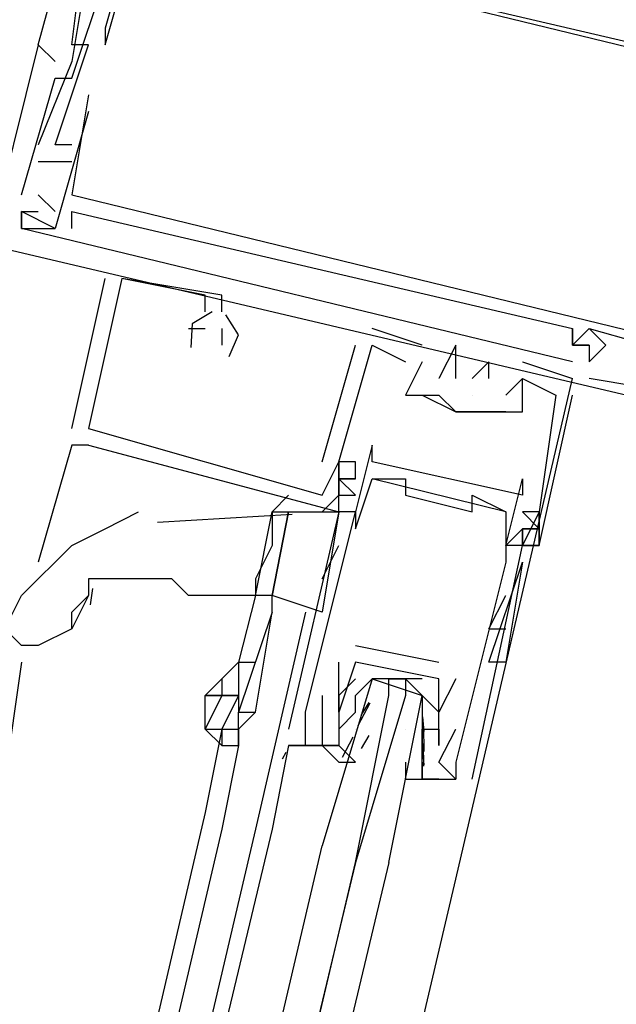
# Model space of a CAD drawing. Header units: feet. Extents: x -79 to 198, y -22 to 181.
# Tile 103 of 256: x 120.878 to 121.355, y 48.184 to 48.971. Entities that reach past the tile are written whole.
import ezdxf

# ---------------------------------------------------------------- set-up
doc = ezdxf.new("R2010")
doc.units = ezdxf.units.FT
doc.layers.add('A-LINEA', color=7, linetype='CONTINUOUS')

msp = doc.modelspace()

# ---------------------------------------------------------------- linework, layer by layer
at = {"layer": 'A-LINEA'}
for p, q in [((120.9467, 48.9644), (120.9467, 48.9644)), ((120.9467, 48.9644), (120.9467, 48.9644)), ((120.9467, 48.9644), (120.9467, 48.9644)), ((120.9467, 48.9644), (120.9467, 48.9644)), ((120.9467, 48.9644), (120.9467, 48.9644)), ((120.9467, 48.9644), (120.9467, 48.9644)), ((120.8933, 48.9511), (120.8933, 48.9511)), ((120.8933, 48.9511), (120.8933, 48.9511)), ((120.8933, 48.9511), (120.8933, 48.9511)), ((120.8933, 48.9511), (120.8933, 48.9511)), ((120.8933, 48.9511), (120.8933, 48.9511)), ((120.8933, 48.9511), (120.8933, 48.9511)), ((120.92, 48.9511), (120.92, 48.9511)), ((120.92, 48.9511), (120.92, 48.9511)), ((120.92, 48.9511), (120.92, 48.9511)), ((120.9333, 48.9511), (120.9333, 48.9511)), ((120.9333, 48.9511), (120.9333, 48.9511)), ((120.9333, 48.9511), (120.9333, 48.9511)), ((120.9467, 48.9511), (120.9467, 48.9511)), ((120.9467, 48.9511), (120.9467, 48.9511)), ((120.9467, 48.9511), (120.9467, 48.9511)), ((120.9467, 48.9511), (120.9467, 48.9511)), ((120.9467, 48.9511), (120.9467, 48.9511)), ((120.9467, 48.9511), (120.9467, 48.9511)), ((120.92, 48.9378), (120.8933, 48.8711)), ((120.92, 48.9378), (120.8933, 48.8711)), ((120.92, 48.9378), (120.8933, 48.8711)), ((120.9067, 48.9378), (120.9067, 48.9378)), ((120.9067, 48.9378), (120.9067, 48.9378)), ((120.9067, 48.9378), (120.9067, 48.9378)), ((120.9067, 48.9378), (120.9067, 48.9378)), ((120.9067, 48.9378), (120.9067, 48.9378)), ((120.9067, 48.9378), (120.9067, 48.9378)), ((120.92, 48.9378), (120.92, 48.9378)), ((120.92, 48.9378), (120.92, 48.9378)), ((120.92, 48.9378), (120.92, 48.9378)), ((120.92, 48.9378), (120.92, 48.9378)), ((120.92, 48.9378), (120.92, 48.9378)), ((120.92, 48.9378), (120.92, 48.9378)), ((120.9067, 48.9244), (120.9067, 48.9244)), ((120.9067, 48.9244), (120.9067, 48.9244)), ((120.9067, 48.9244), (120.9067, 48.9244)), ((120.92, 48.9244), (120.92, 48.9244)), ((120.92, 48.9244), (120.92, 48.9244)), ((120.92, 48.9244), (120.92, 48.9244)), ((120.9333, 48.9111), (120.9333, 48.9111)), ((120.9333, 48.9111), (120.9333, 48.9111)), ((120.9333, 48.9111), (120.9333, 48.9111)), ((120.9333, 48.8978), (120.9333, 48.8978)), ((120.9333, 48.8978), (120.9333, 48.8978)), ((120.9333, 48.8978), (120.9333, 48.8978)), ((120.8933, 48.8711), (120.8933, 48.8711)), ((120.8933, 48.8711), (120.8933, 48.8711)), ((120.8933, 48.8711), (120.8933, 48.8711)), ((120.9067, 48.8711), (120.9067, 48.8711)), ((120.9067, 48.8711), (120.9067, 48.8711)), ((120.9067, 48.8711), (120.9067, 48.8711)), ((120.92, 48.8711), (120.92, 48.8711)), ((120.92, 48.8711), (120.92, 48.8711)), ((120.92, 48.8711), (120.92, 48.8711)), ((120.8933, 48.8578), (120.92, 48.8578)), ((120.8933, 48.8578), (120.8933, 48.8578)), ((120.8933, 48.8578), (120.92, 48.8578)), ((120.8933, 48.8578), (120.8933, 48.8578)), ((120.8933, 48.8578), (120.92, 48.8578)), ((120.8933, 48.8578), (120.8933, 48.8578)), ((120.92, 48.8578), (120.92, 48.8578)), ((120.92, 48.8578), (120.92, 48.8578)), ((120.92, 48.8578), (120.92, 48.8578)), ((120.88, 48.8311), (120.88, 48.8311)), ((120.88, 48.8311), (120.88, 48.8311)), ((120.88, 48.8311), (120.88, 48.8311)), ((120.9067, 48.8178), (120.8933, 48.8311)), ((120.8933, 48.8311), (120.8933, 48.8311)), ((120.9067, 48.8178), (120.8933, 48.8311)), ((120.8933, 48.8311), (120.8933, 48.8311)), ((120.9067, 48.8178), (120.8933, 48.8311)), ((120.8933, 48.8311), (120.8933, 48.8311)), ((120.92, 48.8311), (120.92, 48.8311)), ((120.92, 48.8311), (120.92, 48.8311)), ((120.92, 48.8311), (120.92, 48.8311)), ((120.88, 48.8178), (120.88, 48.8178)), ((120.88, 48.8178), (120.88, 48.8178)), ((120.88, 48.8178), (120.88, 48.8178)), ((120.88, 48.8178), (120.88, 48.8178)), ((120.88, 48.8178), (120.88, 48.8178)), ((120.88, 48.8178), (120.88, 48.8178)), ((120.8933, 48.8178), (120.8933, 48.8178)), ((120.8933, 48.8178), (120.8933, 48.8178)), ((120.8933, 48.8178), (120.8933, 48.8178)), ((120.9067, 48.8178), (120.9067, 48.8178)), ((120.9067, 48.8178), (120.9067, 48.8178)), ((120.9067, 48.8178), (120.9067, 48.8178)), ((120.92, 48.8178), (120.92, 48.8178)), ((120.92, 48.8178), (120.92, 48.8178)), ((120.92, 48.8178), (120.92, 48.8178)), ((120.88, 48.8044), (120.88, 48.8044)), ((120.88, 48.8044), (120.88, 48.8044)), ((120.88, 48.8044), (120.88, 48.8044)), ((120.88, 48.8044), (120.88, 48.8044)), ((120.88, 48.8044), (120.88, 48.8044)), ((120.88, 48.8044), (120.88, 48.8044)), ((120.8933, 48.8044), (120.8933, 48.8044)), ((120.8933, 48.8044), (120.8933, 48.8044)), ((120.8933, 48.8044), (120.8933, 48.8044)), ((120.9067, 48.8044), (120.9067, 48.8044)), ((120.9067, 48.8044), (120.9067, 48.8044)), ((120.9067, 48.8044), (120.9067, 48.8044)), ((120.9067, 48.8044), (120.9067, 48.8044)), ((120.9067, 48.8044), (120.9067, 48.8044)), ((120.9067, 48.8044), (120.9067, 48.8044)), ((120.92, 48.8044), (120.92, 48.8044)), ((120.92, 48.8044), (120.92, 48.8044)), ((120.92, 48.8044), (120.92, 48.8044)), ((120.92, 48.6444), (120.9467, 48.7644)), ((120.92, 48.6444), (120.9467, 48.7644)), ((120.92, 48.6444), (120.9467, 48.7644)), ((120.9467, 48.7644), (120.9467, 48.7644)), ((120.9467, 48.7644), (120.9467, 48.7644)), ((120.9467, 48.7644), (120.9467, 48.7644)), ((120.96, 48.7644), (120.96, 48.7644)), ((120.96, 48.7644), (120.96, 48.7644)), ((120.96, 48.7644), (120.96, 48.7644)), ((120.96, 48.7644), (120.96, 48.7644)), ((120.96, 48.7644), (120.96, 48.7644)), ((120.96, 48.7644), (120.96, 48.7644)), ((121.0267, 48.7511), (121.0267, 48.7511)), ((121.0267, 48.7511), (121.0267, 48.7511)), ((121.0267, 48.7511), (121.0267, 48.7511)), ((121.04, 48.7511), (121.04, 48.7511)), ((121.04, 48.7511), (121.04, 48.7511)), ((121.04, 48.7511), (121.04, 48.7511)), ((121.0267, 48.7378), (121.0267, 48.7378)), ((121.0267, 48.7378), (121.0267, 48.7378)), ((121.0267, 48.7378), (121.0267, 48.7378)), ((121.04, 48.7378), (121.04, 48.7378)), ((121.04, 48.7378), (121.04, 48.7378)), ((121.04, 48.7378), (121.04, 48.7378)), ((121.0133, 48.7244), (121.0133, 48.7244)), ((121.0133, 48.7244), (121.0133, 48.7244)), ((121.0133, 48.7244), (121.0133, 48.7244)), ((121.0267, 48.7244), (121.0267, 48.7244)), ((121.0267, 48.7244), (121.0267, 48.7244)), ((121.0267, 48.7244), (121.0267, 48.7244)), ((121.04, 48.7244), (121.04, 48.7111)), ((121.04, 48.7244), (121.04, 48.7244)), ((121.04, 48.7244), (121.04, 48.7111)), ((121.04, 48.7244), (121.04, 48.7244)), ((121.04, 48.7244), (121.04, 48.7111)), ((121.04, 48.7244), (121.04, 48.7244)), ((121.16, 48.7244), (121.16, 48.7244)), ((121.16, 48.7244), (121.16, 48.7244)), ((121.16, 48.7244), (121.16, 48.7244)), ((121.32, 48.7244), (121.32, 48.7244)), ((121.32, 48.7244), (121.32, 48.7244)), ((121.32, 48.7244), (121.32, 48.7244)), ((121.32, 48.7244), (121.32, 48.7244)), ((121.32, 48.7244), (121.32, 48.7244)), ((121.32, 48.7244), (121.32, 48.7244)), ((121.3333, 48.7244), (121.4267, 48.6978)), ((121.3333, 48.7244), (121.3333, 48.7244)), ((121.3333, 48.7244), (121.3333, 48.7244)), ((121.3333, 48.7244), (121.4267, 48.6978)), ((121.3333, 48.7244), (121.3333, 48.7244)), ((121.3333, 48.7244), (121.3333, 48.7244)), ((121.3333, 48.7244), (121.4267, 48.6978)), ((121.3333, 48.7244), (121.3333, 48.7244)), ((121.3333, 48.7244), (121.3333, 48.7244)), ((121.04, 48.7111), (121.04, 48.7111)), ((121.04, 48.7111), (121.04, 48.7111)), ((121.04, 48.7111), (121.04, 48.7111)), ((121.12, 48.6178), (121.1467, 48.7111)), ((121.12, 48.6178), (121.1467, 48.7111)), ((121.12, 48.6178), (121.1467, 48.7111)), ((121.1467, 48.7111), (121.1467, 48.7111)), ((121.1467, 48.7111), (121.1467, 48.7111)), ((121.1467, 48.7111), (121.1467, 48.7111)), ((121.16, 48.7111), (121.16, 48.7111)), ((121.16, 48.7111), (121.16, 48.7111)), ((121.16, 48.7111), (121.16, 48.7111)), ((121.16, 48.7111), (121.16, 48.7111)), ((121.16, 48.7111), (121.16, 48.7111)), ((121.16, 48.7111), (121.16, 48.7111)), ((121.2, 48.7111), (121.2, 48.7111)), ((121.2, 48.7111), (121.2, 48.7111)), ((121.2, 48.7111), (121.2, 48.7111)), ((121.2267, 48.7111), (121.2267, 48.7111)), ((121.2267, 48.7111), (121.2267, 48.7111)), ((121.2267, 48.7111), (121.2267, 48.7111)), ((121.32, 48.7111), (121.32, 48.7111)), ((121.32, 48.7111), (121.32, 48.7111)), ((121.32, 48.7111), (121.32, 48.7111)), ((121.32, 48.7111), (121.32, 48.7111)), ((121.32, 48.7111), (121.32, 48.7111)), ((121.32, 48.7111), (121.32, 48.7111)), ((121.32, 48.7111), (121.32, 48.7111)), ((121.32, 48.7111), (121.32, 48.7111)), ((121.32, 48.7111), (121.32, 48.7111)), ((121.3333, 48.7111), (121.3333, 48.7111)), ((121.3333, 48.7111), (121.3333, 48.7111)), ((121.3333, 48.7111), (121.3333, 48.7111)), ((121.3333, 48.7111), (121.3333, 48.7111)), ((121.3333, 48.7111), (121.3333, 48.7111)), ((121.3333, 48.7111), (121.3333, 48.7111)), ((121.3467, 48.7111), (121.3467, 48.7111)), ((121.3467, 48.7111), (121.3467, 48.7111)), ((121.3467, 48.7111), (121.3467, 48.7111)), ((121.1867, 48.6978), (121.1867, 48.6978)), ((121.1867, 48.6978), (121.1867, 48.6978)), ((121.1867, 48.6978), (121.1867, 48.6978)), ((121.2, 48.6978), (121.2, 48.6978)), ((121.2, 48.6978), (121.2, 48.6978)), ((121.2, 48.6978), (121.2, 48.6978)), ((121.2, 48.6978), (121.2, 48.6978)), ((121.2, 48.6978), (121.2, 48.6978)), ((121.2, 48.6978), (121.2, 48.6978)), ((121.2, 48.6978), (121.2, 48.6978)), ((121.2, 48.6978), (121.2, 48.6978)), ((121.2, 48.6978), (121.2, 48.6978)), ((121.2267, 48.6978), (121.2267, 48.6978)), ((121.2267, 48.6978), (121.2267, 48.6978)), ((121.2267, 48.6978), (121.2267, 48.6978)), ((121.2533, 48.6978), (121.2533, 48.6978)), ((121.2533, 48.6978), (121.2533, 48.6978)), ((121.2533, 48.6978), (121.2533, 48.6978)), ((121.28, 48.6978), (121.32, 48.6844)), ((121.28, 48.6978), (121.28, 48.6978)), ((121.28, 48.6978), (121.32, 48.6844)), ((121.28, 48.6978), (121.28, 48.6978)), ((121.28, 48.6978), (121.32, 48.6844)), ((121.28, 48.6978), (121.28, 48.6978)), ((121.32, 48.6978), (121.32, 48.6978)), ((121.32, 48.6978), (121.32, 48.6978)), ((121.32, 48.6978), (121.32, 48.6978)), ((121.3333, 48.6978), (121.3333, 48.6978)), ((121.3333, 48.6978), (121.3333, 48.6978)), ((121.3333, 48.6978), (121.3333, 48.6978)), ((121.3333, 48.6978), (121.3333, 48.6978)), ((121.3333, 48.6978), (121.3333, 48.6978)), ((121.3333, 48.6978), (121.3333, 48.6978)), ((121.2133, 48.6844), (121.2133, 48.6844)), ((121.2133, 48.6844), (121.2133, 48.6844)), ((121.2133, 48.6844), (121.2133, 48.6844)), ((121.2267, 48.6844), (121.2267, 48.6844)), ((121.2267, 48.6844), (121.2267, 48.6844)), ((121.2267, 48.6844), (121.2267, 48.6844)), ((121.2267, 48.2844), (121.32, 48.6844)), ((121.24, 48.6844), (121.24, 48.6844)), ((121.24, 48.6844), (121.24, 48.6844)), ((121.24, 48.6844), (121.24, 48.6844)), ((121.2533, 48.6844), (121.2533, 48.6844)), ((121.2533, 48.6844), (121.2533, 48.6844)), ((121.2533, 48.6844), (121.2533, 48.6844)), ((121.28, 48.6844), (121.28, 48.6844)), ((121.28, 48.6844), (121.28, 48.6844)), ((121.28, 48.6844), (121.28, 48.6844)), ((121.28, 48.6844), (121.28, 48.6844)), ((121.28, 48.6844), (121.28, 48.6844)), ((121.28, 48.6844), (121.28, 48.6844)), ((121.32, 48.6844), (121.32, 48.6844)), ((121.32, 48.6844), (121.32, 48.6844)), ((121.32, 48.6844), (121.32, 48.6844)), ((121.4133, 48.6711), (121.3333, 48.6844)), ((121.3333, 48.6844), (121.3333, 48.6844)), ((121.4133, 48.6711), (121.3333, 48.6844)), ((121.3333, 48.6844), (121.3333, 48.6844)), ((121.4133, 48.6711), (121.3333, 48.6844)), ((121.3333, 48.6844), (121.3333, 48.6844)), ((121.1867, 48.6711), (121.1867, 48.6711)), ((121.1867, 48.6711), (121.1867, 48.6711)), ((121.1867, 48.6711), (121.1867, 48.6711)), ((121.2, 48.6711), (121.2, 48.6711)), ((121.2, 48.6711), (121.2133, 48.6711)), ((121.2, 48.6711), (121.2, 48.6711)), ((121.2, 48.6711), (121.2, 48.6711)), ((121.24, 48.6711), (121.24, 48.6711)), ((121.24, 48.6711), (121.24, 48.6711)), ((121.24, 48.6711), (121.24, 48.6711)), ((121.2667, 48.6711), (121.2667, 48.6711)), ((121.2667, 48.6711), (121.2667, 48.6711)), ((121.2667, 48.6711), (121.2667, 48.6711)), ((121.28, 48.6711), (121.28, 48.6711)), ((121.28, 48.6711), (121.28, 48.6711)), ((121.28, 48.6711), (121.28, 48.6711)), ((121.3067, 48.6711), (121.3067, 48.6711)), ((121.3067, 48.6711), (121.3067, 48.6711)), ((121.3067, 48.6711), (121.3067, 48.6711)), ((121.32, 48.6711), (121.32, 48.6711)), ((121.32, 48.6711), (121.32, 48.6711)), ((121.32, 48.6711), (121.32, 48.6711)), ((121.2267, 48.6578), (121.2267, 48.6578)), ((121.2267, 48.6578), (121.2267, 48.6578)), ((121.2267, 48.6578), (121.2267, 48.6578)), ((121.2267, 48.6578), (121.2267, 48.6578)), ((121.2267, 48.6578), (121.2267, 48.6578)), ((121.2533, 48.6578), (121.2533, 48.6578)), ((121.2533, 48.6578), (121.2533, 48.6578)), ((121.2533, 48.6578), (121.2533, 48.6578)), ((121.28, 48.6578), (121.28, 48.6578)), ((121.28, 48.6578), (121.28, 48.6578)), ((121.28, 48.6578), (121.28, 48.6578)), ((120.92, 48.6444), (120.92, 48.6444)), ((120.92, 48.6444), (120.92, 48.6444)), ((120.92, 48.6444), (120.92, 48.6444)), ((120.9333, 48.6444), (120.9333, 48.6444)), ((120.9333, 48.6444), (120.9333, 48.6444)), ((120.9333, 48.6444), (120.9333, 48.6444)), ((120.9333, 48.6444), (120.9333, 48.6444)), ((120.9333, 48.6444), (120.9333, 48.6444)), ((120.9333, 48.6444), (120.9333, 48.6444)), ((120.92, 48.6311), (120.8933, 48.5378)), ((120.9333, 48.6311), (120.92, 48.6311)), ((120.9333, 48.6311), (120.92, 48.6311)), ((120.9333, 48.6311), (120.92, 48.6311)), ((120.9333, 48.6311), (120.9333, 48.6311)), ((120.9333, 48.6311), (120.9333, 48.6311)), ((120.9333, 48.6311), (120.9333, 48.6311)), ((121.16, 48.6311), (121.16, 48.6311)), ((121.12, 48.6178), (121.12, 48.6178)), ((121.12, 48.6178), (121.12, 48.6178)), ((121.12, 48.6178), (121.12, 48.6178)), ((121.1333, 48.6178), (121.1333, 48.6178)), ((121.1333, 48.6178), (121.1333, 48.6178)), ((121.1333, 48.6178), (121.1333, 48.6178)), ((121.1333, 48.6178), (121.1333, 48.6178)), ((121.1333, 48.6178), (121.1333, 48.6178)), ((121.1333, 48.6178), (121.1333, 48.6178)), ((121.1333, 48.6178), (121.1333, 48.6178)), ((121.1333, 48.6178), (121.1333, 48.6178)), ((121.1333, 48.6178), (121.1333, 48.6178)), ((121.1467, 48.6178), (121.1467, 48.6178)), ((121.1467, 48.6178), (121.1467, 48.6178)), ((121.1467, 48.6178), (121.1467, 48.6178)), ((121.16, 48.6178), (121.16, 48.6178)), ((121.1333, 48.6044), (121.1467, 48.6044)), ((121.1333, 48.6044), (121.1333, 48.6044)), ((121.1333, 48.6044), (121.1467, 48.6044)), ((121.1333, 48.6044), (121.1333, 48.6044)), ((121.1333, 48.6044), (121.1467, 48.6044)), ((121.1333, 48.6044), (121.1333, 48.6044)), ((121.1467, 48.6044), (121.1467, 48.6044)), ((121.1467, 48.6044), (121.1467, 48.6044)), ((121.1467, 48.6044), (121.1467, 48.6044)), ((121.1467, 48.6044), (121.1467, 48.6044)), ((121.1467, 48.6044), (121.1467, 48.6044)), ((121.1467, 48.6044), (121.1467, 48.6044)), ((121.16, 48.6044), (121.16, 48.6044)), ((121.2667, 48.5778), (121.16, 48.6044)), ((121.2667, 48.5778), (121.16, 48.6044)), ((121.2667, 48.5778), (121.16, 48.6044)), ((121.1733, 48.6044), (121.1733, 48.6044)), ((121.1867, 48.6044), (121.1867, 48.6044)), ((121.28, 48.6044), (121.28, 48.6044)), ((121.0933, 48.5911), (121.08, 48.5778)), ((121.1333, 48.5911), (121.12, 48.5778)), ((121.12, 48.5911), (121.12, 48.5911)), ((121.12, 48.5911), (121.12, 48.5911)), ((121.12, 48.5911), (121.12, 48.5911)), ((121.1333, 48.5911), (121.1467, 48.5911)), ((121.1333, 48.5911), (121.1467, 48.5911)), ((121.1333, 48.5911), (121.1333, 48.5911)), ((121.1333, 48.5911), (121.1467, 48.5911)), ((121.1333, 48.5911), (121.1467, 48.5911)), ((121.1333, 48.5911), (121.1333, 48.5911)), ((121.1333, 48.5911), (121.1467, 48.5911)), ((121.1333, 48.5911), (121.1467, 48.5911)), ((121.1333, 48.5911), (121.1333, 48.5911)), ((121.1867, 48.5911), (121.1867, 48.5911)), ((121.24, 48.5911), (121.24, 48.5911)), ((121.28, 48.5911), (121.28, 48.5911)), ((121.096, 48.5757), (120.9884, 48.5695)), ((121.1333, 48.5778), (121.0933, 48.4044)), ((121.1333, 48.5778), (121.12, 48.4978)), ((121.1333, 48.5778), (121.1333, 48.5778)), ((121.1333, 48.5778), (121.1333, 48.5778)), ((121.1333, 48.5778), (121.1333, 48.5778)), ((121.1333, 48.5778), (121.1333, 48.5778)), ((121.1467, 48.5778), (121.1467, 48.5778)), ((121.1467, 48.5778), (121.1467, 48.5778)), ((121.24, 48.5778), (121.24, 48.5778)), ((121.2667, 48.5778), (121.2667, 48.5778)), ((121.2933, 48.5778), (121.28, 48.5778)), ((121.2933, 48.5778), (121.28, 48.5778)), ((121.2933, 48.5778), (121.2933, 48.5778)), ((121.2933, 48.5778), (121.2933, 48.5778)), ((121.2933, 48.5778), (121.2933, 48.5778)), ((121.2933, 48.5778), (121.2933, 48.5778)), ((121.1467, 48.5644), (121.1467, 48.5644)), ((121.28, 48.5644), (121.2667, 48.5511)), ((121.28, 48.5644), (121.28, 48.5644)), ((121.28, 48.5644), (121.28, 48.5644)), ((121.28, 48.5644), (121.28, 48.5644)), ((121.28, 48.5644), (121.28, 48.5644)), ((121.12, 48.5244), (121.1333, 48.5511)), ((121.2667, 48.5511), (121.2667, 48.5511)), ((121.28, 48.5511), (121.28, 48.5511)), ((121.28, 48.5511), (121.28, 48.5511)), ((121.28, 48.5511), (121.28, 48.5511)), ((121.28, 48.5511), (121.28, 48.5511)), ((121.28, 48.5511), (121.28, 48.5511)), ((121.28, 48.5511), (121.28, 48.5511)), ((121.28, 48.5511), (121.28, 48.5511)), ((121.2933, 48.5511), (121.2933, 48.5511)), ((121.2933, 48.5511), (121.2933, 48.5511)), ((121.2933, 48.5511), (121.2933, 48.5511)), ((121.2933, 48.5511), (121.2933, 48.5511)), ((121.2933, 48.5511), (121.2933, 48.5511)), ((121.2933, 48.5511), (121.2933, 48.5511)), ((120.9067, 48.5378), (120.9067, 48.5378)), ((121.2533, 48.4578), (121.28, 48.5378)), ((121.2533, 48.4578), (121.28, 48.5378)), ((121.2667, 48.5378), (121.2667, 48.5378)), ((121.28, 48.5378), (121.28, 48.5378)), ((120.9366, 48.5166), (120.9348, 48.5037)), ((120.9333, 48.5111), (120.92, 48.4844)), ((121.0667, 48.5111), (121.0533, 48.4578)), ((121.0667, 48.5111), (121.0667, 48.5111)), ((121.0667, 48.5111), (121.0667, 48.5111)), ((121.08, 48.4978), (121.08, 48.5111)), ((121.2533, 48.4844), (121.2667, 48.5111)), ((121.2667, 48.5111), (121.2667, 48.5111)), ((121.1067, 48.4978), (121.0667, 48.3244)), ((121.2533, 48.4844), (121.2667, 48.4844)), ((121.1467, 48.4711), (121.2133, 48.4578)), ((121.1467, 48.4711), (121.1467, 48.4711)), ((120.88, 48.4578), (120.8667, 48.3644)), ((121.1333, 48.4578), (121.1333, 48.4578)), ((121.1467, 48.4578), (121.1467, 48.4578)), ((121.1467, 48.4578), (121.1467, 48.4578)), ((121.2133, 48.4578), (121.2133, 48.4578)), ((121.2667, 48.4578), (121.2667, 48.4578)), ((121.2, 48.4444), (121.16, 48.4444)), ((121.1733, 48.4444), (121.1867, 48.4444)), ((121.2267, 48.4444), (121.2133, 48.4178)), ((121.2133, 48.4444), (121.2133, 48.4444)), ((121.2133, 48.4444), (121.2133, 48.4444)), ((121.2267, 48.4444), (121.2267, 48.4444)), ((121.0267, 48.4311), (121.0267, 48.4311)), ((121.12, 48.4311), (121.12, 48.4311)), ((121.1333, 48.4311), (121.1333, 48.4311)), ((121.1333, 48.4311), (121.1333, 48.4311)), ((121.1467, 48.4311), (121.1467, 48.4311)), ((121.1487, 48.4073), (121.1583, 48.4252)), ((121.1515, 48.4156), (121.1577, 48.4257)), ((121.1067, 48.4178), (121.1067, 48.4178)), ((121.1333, 48.4178), (121.1333, 48.4178)), ((121.1333, 48.4178), (121.1333, 48.4178)), ((121.1333, 48.4044), (121.1467, 48.4178)), ((121.2, 48.4178), (121.2, 48.4178)), ((121.2001, 48.4142), (121.2012, 48.4023)), ((121.2133, 48.4178), (121.2133, 48.4178)), ((121.04, 48.4044), (121.0267, 48.3378)), ((121.04, 48.4044), (121.04, 48.3911)), ((121.0933, 48.4044), (121.0933, 48.4044)), ((121.1067, 48.4044), (121.1067, 48.4044)), ((121.1333, 48.4044), (121.1333, 48.4044)), ((121.1467, 48.4044), (121.1467, 48.4044)), ((121.1867, 48.4044), (121.1867, 48.4044)), ((121.2, 48.4044), (121.2, 48.4044)), ((121.2, 48.4044), (121.2, 48.3911)), ((121.2009, 48.4067), (121.2014, 48.3863)), ((121.2133, 48.4044), (121.2133, 48.4044)), ((121.2133, 48.4044), (121.2133, 48.4044)), ((121.2133, 48.4044), (121.2133, 48.4044)), ((121.2267, 48.4044), (121.2267, 48.4044)), ((121.1364, 48.3819), (121.1448, 48.3981)), ((121.1515, 48.3889), (121.1577, 48.3991)), ((121.0533, 48.3911), (121.04, 48.3244)), ((121.0933, 48.3911), (121.1333, 48.3911)), ((121.0933, 48.3911), (121.0933, 48.3911)), ((121.0933, 48.3911), (121.1067, 48.3911)), ((121.0933, 48.3911), (121.1067, 48.3911)), ((121.0933, 48.3911), (121.1067, 48.3911)), ((121.1067, 48.3911), (121.1067, 48.3911)), ((121.12, 48.3911), (121.12, 48.3911)), ((121.1333, 48.3911), (121.1333, 48.3911)), ((121.2, 48.3911), (121.2, 48.3911)), ((121.2001, 48.3876), (121.2012, 48.3757)), ((121.2008, 48.3929), (121.2011, 48.3746)), ((121.2133, 48.3911), (121.2133, 48.3911)), ((121.0885, 48.3805), (121.0912, 48.386)), ((121.0885, 48.3805), (121.0912, 48.386)), ((121.0885, 48.3805), (121.0912, 48.386)), ((121.2, 48.3778), (121.2, 48.3778)), ((121.2133, 48.3778), (121.2133, 48.3778)), ((121.2267, 48.3778), (121.2267, 48.3778)), ((121.2, 48.3644), (121.2, 48.3644)), ((121.2267, 48.3644), (121.2267, 48.3644)), ((121.2267, 48.3644), (121.2267, 48.3644)), ((121.24, 48.3644), (121.24, 48.3644)), ((121.0267, 48.3378), (120.28, 45.1511)), ((121.04, 48.3244), (120.2933, 45.1511)), ((121.0667, 48.3244), (120.32, 45.1378)), ((121.08, 48.3244), (120.32, 45.1511)), ((120.48, 45.0978), (121.2267, 48.2844))]:
    msp.add_line(p, q, dxfattribs=at)
for points in [[(120.9067, 48.9378), (120.8933, 48.9511), (120.9333, 49.0978), (121.6, 48.9378), (121.6133, 48.9378)], [(120.9067, 48.9378), (120.8933, 48.9511), (120.9333, 49.0978), (121.6, 48.9378), (121.6133, 48.9378)], [(120.9067, 48.9378), (120.8933, 48.9511), (120.9333, 49.0978), (121.6, 48.9378), (121.6133, 48.9378)], [(121.3733, 48.9644), (121.3733, 48.9511), (120.9733, 49.0444), (120.9733, 49.0711), (120.9467, 49.0711), (120.9467, 49.0844), (120.9467, 49.0711), (120.9733, 49.0578), (120.9467, 48.9644), (120.9467, 48.9511), (120.9733, 49.0444), (121.4667, 48.9244), (121.4533, 48.8311), (121.4533, 48.8311), (121.4667, 48.8444), (121.4533, 48.8444), (121.48, 48.9244), (121.4933, 48.9511)], [(121.3733, 48.9644), (121.3733, 48.9511), (120.9733, 49.0444), (120.9733, 49.0711), (120.9467, 49.0711), (120.9467, 49.0844), (120.9467, 49.0711), (120.9733, 49.0578), (120.9467, 48.9644), (120.9467, 48.9511), (120.9733, 49.0444), (121.4667, 48.9244), (121.4533, 48.8311), (121.4533, 48.8311), (121.4667, 48.8444), (121.4533, 48.8444), (121.48, 48.9244), (121.4933, 48.9511)], [(121.3733, 48.9644), (121.3733, 48.9511), (120.9733, 49.0444), (120.9733, 49.0711), (120.9467, 49.0711), (120.9467, 49.0844), (120.9467, 49.0711), (120.9733, 49.0578), (120.9467, 48.9644), (120.9467, 48.9511), (120.9733, 49.0444), (121.4667, 48.9244), (121.4533, 48.8311), (121.4533, 48.8311), (121.4667, 48.8444), (121.4533, 48.8444), (121.48, 48.9244), (121.4933, 48.9511)], [(121.3733, 48.9644), (121.3733, 48.9511), (120.9733, 49.0444), (120.9733, 49.0711), (120.9467, 49.0711), (120.9467, 49.0844), (120.9467, 49.0711), (120.9733, 49.0578), (120.9467, 48.9644), (120.9467, 48.9511), (120.9733, 49.0444), (121.4667, 48.9244), (121.4533, 48.8311), (121.4533, 48.8311), (121.4667, 48.8444), (121.4533, 48.8444), (121.48, 48.9244), (121.4933, 48.9511)], [(121.3733, 48.9644), (121.3733, 48.9511), (120.9733, 49.0444), (120.9733, 49.0711), (120.9467, 49.0711), (120.9467, 49.0844), (120.9467, 49.0711), (120.9733, 49.0578), (120.9467, 48.9644), (120.9467, 48.9511), (120.9733, 49.0444), (121.4667, 48.9244), (121.4533, 48.8311), (121.4533, 48.8311), (121.4667, 48.8444), (121.4533, 48.8444), (121.48, 48.9244), (121.4933, 48.9511)], [(121.3733, 48.9644), (121.3733, 48.9511), (120.9733, 49.0444), (120.9733, 49.0711), (120.9467, 49.0711), (120.9467, 49.0844), (120.9467, 49.0711), (120.9733, 49.0578), (120.9467, 48.9644), (120.9467, 48.9511), (120.9733, 49.0444), (121.4667, 48.9244), (121.4533, 48.8311), (121.4533, 48.8311), (121.4667, 48.8444), (121.4533, 48.8444), (121.48, 48.9244), (121.4933, 48.9511)], [(120.92, 48.8711), (120.9067, 48.8711), (120.9333, 48.9511), (120.92, 48.9511), (120.9333, 49.0578)], [(120.92, 48.8711), (120.9067, 48.8711), (120.9333, 48.9511), (120.92, 48.9511), (120.9333, 49.0578)], [(120.92, 48.8711), (120.9067, 48.8711), (120.9333, 48.9511), (120.92, 48.9511), (120.9333, 49.0578)], [(120.9467, 49.0178), (120.9333, 49.0178), (120.92, 48.9378)], [(120.9467, 49.0178), (120.9333, 49.0178), (120.92, 48.9378)], [(120.9467, 49.0178), (120.9333, 49.0178), (120.92, 48.9378)], [(120.88, 48.8311), (120.9067, 48.9244), (120.92, 48.9244), (120.9467, 49.0044)], [(120.88, 48.8311), (120.9067, 48.9244), (120.92, 48.9244), (120.9467, 49.0044)], [(120.88, 48.8311), (120.9067, 48.9244), (120.92, 48.9244), (120.9467, 49.0044)], [(120.9067, 48.9378), (120.8933, 48.9511), (120.8533, 48.7911), (121.5333, 48.6311), (121.5333, 48.6444), (121.52, 48.6444)], [(120.9067, 48.9378), (120.8933, 48.9511), (120.8533, 48.7911), (121.5333, 48.6311), (121.5333, 48.6444), (121.52, 48.6444)], [(120.9067, 48.9378), (120.8933, 48.9511), (120.8533, 48.7911), (121.5333, 48.6311), (121.5333, 48.6444), (121.52, 48.6444)], [(120.9333, 48.9111), (120.92, 48.8311), (121.4133, 48.7111), (121.44, 48.7911), (121.44, 48.7911)], [(120.9333, 48.9111), (120.92, 48.8311), (121.4133, 48.7111), (121.44, 48.7911), (121.44, 48.7911)], [(120.9333, 48.9111), (120.92, 48.8311), (121.4133, 48.7111), (121.44, 48.7911), (121.44, 48.7911)], [(120.9333, 48.8978), (120.9067, 48.8044), (120.88, 48.8178), (120.88, 48.8044), (120.8933, 48.8044), (120.9067, 48.8044)], [(120.9333, 48.8978), (120.9067, 48.8044), (120.88, 48.8178), (120.88, 48.8044), (120.8933, 48.8044), (120.9067, 48.8044)], [(120.9333, 48.8978), (120.9067, 48.8044), (120.88, 48.8178), (120.88, 48.8044), (120.8933, 48.8044), (120.9067, 48.8044)], [(121.32, 48.6978), (120.88, 48.8044), (120.88, 48.8178), (120.8933, 48.8178)], [(121.32, 48.6978), (120.88, 48.8044), (120.88, 48.8178), (120.8933, 48.8178)], [(121.32, 48.6978), (120.88, 48.8044), (120.88, 48.8178), (120.8933, 48.8178)], [(120.92, 48.8044), (120.92, 48.8178), (121.32, 48.7244), (121.32, 48.7111), (121.3333, 48.7111), (121.32, 48.7111), (121.32, 48.7244)], [(120.92, 48.8044), (120.92, 48.8178), (121.32, 48.7244), (121.32, 48.7111), (121.3333, 48.7111), (121.32, 48.7111), (121.32, 48.7244)], [(120.92, 48.8044), (120.92, 48.8178), (121.32, 48.7244), (121.32, 48.7111), (121.3333, 48.7111), (121.32, 48.7111), (121.32, 48.7244)], [(121.0267, 48.7378), (121.0267, 48.7511), (120.96, 48.7644), (120.9333, 48.6444), (121.12, 48.5911), (121.1333, 48.6178), (121.1333, 48.6178)], [(121.0267, 48.7378), (121.0267, 48.7511), (120.96, 48.7644), (120.9333, 48.6444), (121.12, 48.5911), (121.1333, 48.6178), (121.1333, 48.6178)], [(121.0267, 48.7378), (121.0267, 48.7511), (120.96, 48.7644), (120.9333, 48.6444), (121.12, 48.5911), (121.1333, 48.6178), (121.1333, 48.6178)], [(121.04, 48.7378), (121.04, 48.7511), (120.96, 48.7644)], [(121.04, 48.7378), (121.04, 48.7511), (120.96, 48.7644)], [(121.04, 48.7378), (121.04, 48.7511), (120.96, 48.7644)], [(121.0323, 48.7378), (121.0162, 48.7281), (121.0152, 48.7093)], [(121.0323, 48.7378), (121.0162, 48.7281), (121.0152, 48.7093)], [(121.0323, 48.7378), (121.0162, 48.7281), (121.0152, 48.7093)], [(121.0457, 48.7021), (121.0533, 48.7193), (121.0432, 48.7352)], [(121.0457, 48.7021), (121.0533, 48.7193), (121.0432, 48.7352)], [(121.0457, 48.7021), (121.0533, 48.7193), (121.0432, 48.7352)], [(121.0133, 48.7244), (121.0267, 48.7244), (121.0267, 48.7244)], [(121.0133, 48.7244), (121.0267, 48.7244), (121.0267, 48.7244)], [(121.0133, 48.7244), (121.0267, 48.7244), (121.0267, 48.7244)], [(121.2, 48.7111), (121.2, 48.7111), (121.16, 48.7244)], [(121.2, 48.7111), (121.2, 48.7111), (121.16, 48.7244)], [(121.2, 48.7111), (121.2, 48.7111), (121.16, 48.7244)], [(121.3333, 48.7111), (121.32, 48.7111), (121.32, 48.7111), (121.32, 48.7244)], [(121.3333, 48.6978), (121.3467, 48.7111), (121.3333, 48.7244), (121.32, 48.7111), (121.3333, 48.7111), (121.3333, 48.6978)], [(121.3333, 48.7111), (121.32, 48.7111), (121.32, 48.7111), (121.32, 48.7244)], [(121.3333, 48.6978), (121.3467, 48.7111), (121.3333, 48.7244), (121.32, 48.7111), (121.3333, 48.7111), (121.3333, 48.6978)], [(121.3333, 48.7111), (121.32, 48.7111), (121.32, 48.7111), (121.32, 48.7244)], [(121.3333, 48.6978), (121.3467, 48.7111), (121.3333, 48.7244), (121.32, 48.7111), (121.3333, 48.7111), (121.3333, 48.6978)], [(120.9333, 48.6311), (121.1333, 48.5778), (121.1333, 48.5911), (121.1333, 48.6178), (121.1333, 48.6044), (121.1467, 48.6044), (121.1467, 48.6178), (121.1333, 48.6178), (121.16, 48.7111), (121.1867, 48.6978)], [(120.9333, 48.6311), (121.1333, 48.5778), (121.1333, 48.5911), (121.1333, 48.6178), (121.1333, 48.6044), (121.1467, 48.6044), (121.1467, 48.6178), (121.1333, 48.6178), (121.16, 48.7111), (121.1867, 48.6978)], [(120.9333, 48.6311), (121.1333, 48.5778), (121.1333, 48.5911), (121.1333, 48.6178), (121.1333, 48.6044), (121.1467, 48.6044), (121.1467, 48.6178), (121.1333, 48.6178), (121.16, 48.7111), (121.1867, 48.6978)], [(121.2267, 48.6844), (121.2267, 48.6978), (121.2267, 48.7111), (121.2133, 48.6844), (121.2133, 48.6844)], [(121.2267, 48.6844), (121.2267, 48.6978), (121.2267, 48.7111), (121.2133, 48.6844), (121.2133, 48.6844)], [(121.2267, 48.6844), (121.2267, 48.6978), (121.2267, 48.7111), (121.2133, 48.6844), (121.2133, 48.6844)], [(121.2, 48.6978), (121.1867, 48.6711), (121.2, 48.6711), (121.2267, 48.6578), (121.2533, 48.6578), (121.28, 48.6578), (121.28, 48.6844)], [(121.2, 48.6978), (121.1867, 48.6711), (121.2, 48.6711), (121.2267, 48.6578), (121.2533, 48.6578), (121.28, 48.6578), (121.28, 48.6844)], [(121.2, 48.6978), (121.1867, 48.6711), (121.2, 48.6711), (121.2267, 48.6578), (121.2533, 48.6578), (121.28, 48.6578), (121.28, 48.6844)], [(121.2533, 48.6844), (121.2533, 48.6978), (121.24, 48.6844)], [(121.2533, 48.6844), (121.2533, 48.6978), (121.24, 48.6844)], [(121.2533, 48.6844), (121.2533, 48.6978), (121.24, 48.6844)], [(121.28, 48.6844), (121.28, 48.6844), (121.2667, 48.6711), (121.2667, 48.6711)], [(121.28, 48.6844), (121.28, 48.6844), (121.2667, 48.6711), (121.2667, 48.6711)], [(121.28, 48.6844), (121.28, 48.6844), (121.2667, 48.6711), (121.2667, 48.6711)], [(121.28, 48.6844), (121.3067, 48.6711), (121.2933, 48.5778), (121.2933, 48.5511), (121.28, 48.5511), (121.28, 48.5644), (121.28, 48.5511), (121.2933, 48.5511), (121.32, 48.6711), (121.32, 48.6711)], [(121.28, 48.6844), (121.3067, 48.6711), (121.2933, 48.5778), (121.2933, 48.5511), (121.28, 48.5511), (121.28, 48.5644), (121.28, 48.5511), (121.2933, 48.5511), (121.32, 48.6711), (121.32, 48.6711)], [(121.28, 48.6844), (121.3067, 48.6711), (121.2933, 48.5778), (121.2933, 48.5511), (121.28, 48.5511), (121.28, 48.5644), (121.28, 48.5511), (121.2933, 48.5511), (121.32, 48.6711), (121.32, 48.6711)], [(121.2667, 48.6578), (121.2267, 48.6578), (121.2267, 48.6578), (121.2133, 48.6711)], [(121.24, 48.3644), (121.28, 48.5511), (121.2667, 48.5511), (121.28, 48.6044), (121.28, 48.5911), (121.16, 48.6178), (121.16, 48.6311), (121.1467, 48.5778), (121.1333, 48.5778)], [(121.1333, 48.5911), (121.1333, 48.5911), (121.1333, 48.5911), (121.1333, 48.6178), (121.1333, 48.6178), (121.1333, 48.5911)], [(121.1333, 48.5911), (121.1333, 48.5911), (121.1333, 48.5911), (121.1333, 48.6178), (121.1333, 48.6178), (121.1333, 48.5911)], [(121.1333, 48.5911), (121.1333, 48.5911), (121.1333, 48.5911), (121.1333, 48.6178), (121.1333, 48.6178), (121.1333, 48.5911)], [(121.1067, 48.4178), (121.1467, 48.5778), (121.1467, 48.5644), (121.16, 48.6044), (121.1733, 48.6044), (121.1867, 48.6044), (121.1867, 48.5911), (121.24, 48.5778), (121.24, 48.5911), (121.2667, 48.5778), (121.2667, 48.5378), (121.2267, 48.3778), (121.2267, 48.3644), (121.2133, 48.3778), (121.2267, 48.4044)], [(121.1467, 48.6044), (121.1333, 48.6044), (121.1467, 48.6044)], [(121.1467, 48.5911), (121.1333, 48.6044), (121.1467, 48.5911)], [(121.1333, 48.6044), (121.1467, 48.6044), (121.1333, 48.6044), (121.1467, 48.6044)], [(121.1467, 48.6044), (121.1333, 48.6044), (121.1467, 48.6044)], [(121.1467, 48.5911), (121.1333, 48.6044), (121.1467, 48.5911)], [(121.1333, 48.6044), (121.1467, 48.6044), (121.1333, 48.6044), (121.1467, 48.6044)], [(121.1467, 48.6044), (121.1333, 48.6044), (121.1467, 48.6044)], [(121.1467, 48.5911), (121.1333, 48.6044), (121.1467, 48.5911)], [(121.1333, 48.6044), (121.1467, 48.6044), (121.1333, 48.6044), (121.1467, 48.6044)], [(120.8667, 48.4844), (120.88, 48.5111), (120.92, 48.5511), (120.9467, 48.5644), (120.9733, 48.5778)], [(121.08, 48.5778), (121.08, 48.5511), (121.0667, 48.5244), (121.0667, 48.5111), (121.0667, 48.5111), (121.0533, 48.4578)], [(121.0667, 48.5111), (121.0667, 48.5111), (121.08, 48.5778), (121.0933, 48.5778), (121.08, 48.5111), (121.0667, 48.5111), (121.0667, 48.5111)], [(121.12, 48.4978), (121.08, 48.5111), (121.0933, 48.5778), (121.1333, 48.5778)], [(121.28, 48.5778), (121.2933, 48.5644), (121.28, 48.5778)], [(121.28, 48.5511), (121.2933, 48.5511), (121.2933, 48.5778), (121.2933, 48.5778), (121.28, 48.5511)], [(121.28, 48.5644), (121.2933, 48.5644), (121.28, 48.5644)], [(121.28, 48.5644), (121.28, 48.5644), (121.2933, 48.5644), (121.28, 48.5644)], [(121.28, 48.5378), (121.28, 48.5378), (121.2667, 48.4578), (121.2533, 48.4578)], [(121.0667, 48.5111), (121.0533, 48.5111), (121.0267, 48.5111), (121.0133, 48.5111), (121, 48.5244), (120.9867, 48.5244), (120.9733, 48.5244), (120.96, 48.5244), (120.9467, 48.5244), (120.9333, 48.5244), (120.9333, 48.5111)], [(120.92, 48.4844), (120.92, 48.4978), (120.9333, 48.5111)], [(121.08, 48.4978), (121.0533, 48.4178), (121.0667, 48.4178), (121.08, 48.4978)], [(120.92, 48.4844), (120.8933, 48.4711), (120.88, 48.4711), (120.8667, 48.4844)], [(121.04, 48.4444), (121.04, 48.4444), (121.0533, 48.4578), (121.0667, 48.4578)], [(121.0533, 48.4578), (121.0533, 48.4311), (121.0533, 48.4311), (121.0533, 48.4178)], [(121.1333, 48.4311), (121.1333, 48.4311), (121.1333, 48.4578)], [(121.2, 48.3911), (121.2, 48.3911), (121.2, 48.4044), (121.2133, 48.4044), (121.2133, 48.3911), (121.2133, 48.4044), (121.2133, 48.4444), (121.1467, 48.4578), (121.1333, 48.4178), (121.1333, 48.4311), (121.1333, 48.4178), (121.1333, 48.4044), (121.1333, 48.4044)], [(121.04, 48.4311), (121.0267, 48.4311), (121.04, 48.4444), (121.04, 48.4311), (121.0533, 48.4311)], [(121.1467, 48.4444), (121.1333, 48.4311), (121.1333, 48.4178), (121.1333, 48.4044), (121.1333, 48.3911), (121.12, 48.3911), (121.1333, 48.3778), (121.1467, 48.3778), (121.1333, 48.3911)], [(121.1733, 48.2978), (121.2, 48.4311), (121.1867, 48.4444), (121.1867, 48.4311), (121.1467, 48.2978), (121.1733, 48.4311), (121.1733, 48.4444), (121.16, 48.4444), (121.12, 48.3111)], [(121.1467, 48.4178), (121.1467, 48.4311), (121.16, 48.4444), (121.2, 48.4311), (121.2, 48.4178), (121.2, 48.4044)], [(121.0533, 48.4311), (121.04, 48.4311), (121.0267, 48.4044), (121.04, 48.4044)], [(121.0267, 48.4044), (121.0267, 48.4178), (121.0267, 48.4311), (121.04, 48.4311), (121.04, 48.4311)], [(121.0533, 48.4311), (121.04, 48.4044), (121.0533, 48.4044), (121.0533, 48.4178)], [(121.12, 48.4311), (121.12, 48.3911), (121.1067, 48.3911), (121.1067, 48.4044), (121.1067, 48.4178)], [(121.1867, 48.3778), (121.1867, 48.3644), (121.2133, 48.3644), (121.2, 48.3644), (121.2, 48.3778), (121.2, 48.4044), (121.2133, 48.4044), (121.2133, 48.4178), (121.2, 48.4311)], [(121.0267, 48.4044), (121.0267, 48.4044), (121.0267, 48.4178)], [(121.0533, 48.4044), (121.0533, 48.4044), (121.0667, 48.4178)], [(121.0267, 48.4044), (121.0267, 48.4044), (121.04, 48.3911), (121.0533, 48.3911), (121.0533, 48.3911)], [(121.0533, 48.3911), (121.0533, 48.4044), (121.0533, 48.3911)], [(121.1067, 48.3911), (121.1067, 48.3911), (121.0933, 48.3911), (121.08, 48.3244)], [(121.1067, 48.3911), (121.1067, 48.3911), (121.0933, 48.3911)], [(121.1067, 48.3911), (121.1067, 48.3911), (121.0933, 48.3911)], [(121.2, 48.3778), (121.2, 48.3644), (121.2267, 48.3644)], [(121.1733, 48.2978), (120.4, 45.0578), (120.3867, 45.0578), (120.3867, 45.0711), (121.1467, 48.2978), (120.3733, 45.0711), (120.36, 45.0711), (121.12, 48.3111)]]:
    msp.add_lwpolyline(points, dxfattribs=at)

doc.saveas('drawing.dxf')
